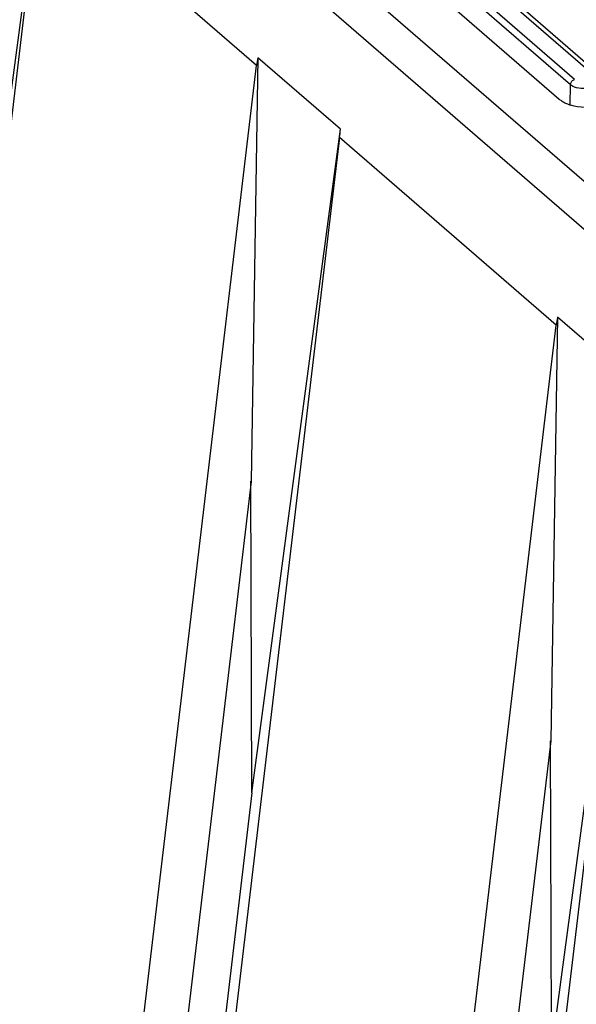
# Model space of a CAD drawing. Header units: inches. Extents: x 0 to 117, y 0 to 83.
# Tile 39 of 70: x 98.656 to 99.296, y 24.2 to 25.332. Entities that reach past the tile are written whole.
import ezdxf

# ---------------------------------------------------------------- set-up
doc = ezdxf.new("R2010")
doc.units = ezdxf.units.IN
doc.header["$LTSCALE"] = 6.431102
doc.header["$MEASUREMENT"] = 0
doc.layers.get('0').update_dxf_attribs({"linetype": 'CONTINUOUS'})

msp = doc.modelspace()

# ---------------------------------------------------------------- linework, layer by layer
at = {"color": 7, "linetype": 'CONTINUOUS'}
for p, q in [((103.5975, 21.4286), (97.4065, 26.7902)), ((97.3593, 26.7765), (103.5503, 21.415)), ((98.0438, 26.3704), (99.3093, 25.2745)), ((99.2895, 25.2573), (98.0166, 26.3597)), ((99.294, 25.2635), (98.0211, 26.3659)), ((98.0566, 26.3656), (99.3096, 25.2806)), ((98.0108, 26.3369), (99.2766, 25.2407)), ((98.5788, 24.7417), (98.6805, 25.5045)), ((98.6795, 25.4952), (98.4941, 23.9315)), ((98.9285, 25.2795), (98.6795, 25.4952)), ((98.9301, 25.2884), (98.9222, 24.8014)), ((99.025, 25.2062), (98.9301, 25.2884)), ((98.7431, 23.7158), (98.9285, 25.2795)), ((99.2892, 25.2342), (99.2895, 25.2573)), ((98.9233, 24.4434), (99.025, 25.2062)), ((99.024, 25.1968), (98.8386, 23.6331)), ((99.273, 24.9811), (99.024, 25.1968)), ((99.2746, 24.99), (99.2667, 24.5031)), ((99.3695, 24.9079), (99.2746, 24.99)), ((99.0876, 23.4174), (99.273, 24.9811)), ((99.3685, 24.8985), (99.183, 23.3348)), ((99.2677, 24.1451), (99.3695, 24.9079)), ((98.9222, 24.8014), (98.7944, 23.721)), ((98.9233, 24.4434), (98.9219, 24.8017)), ((99.2667, 24.5031), (99.1388, 23.4227)), ((99.2677, 24.1451), (99.2664, 24.5034)), ((98.9233, 24.4434), (98.8373, 23.7188))]:
    msp.add_line(p, q, dxfattribs=at)
msp.add_lwpolyline([(99.2895, 25.2573), (99.2896, 25.2582), (99.2898, 25.259), (99.2902, 25.2598), (99.2906, 25.2606), (99.2911, 25.2614), (99.2917, 25.262), (99.2924, 25.2626), (99.2932, 25.2631), (99.294, 25.2635)], dxfattribs=at)
for centre in [(99.0065, 25.2702), (99.351, 24.9718)]:
    msp.add_arc(centre, 0.0785, 166.5825, 173.1825, dxfattribs=at)
msp.add_ellipse((99.0235, 25.2671), major_axis=(0.0055, 0.0993), ratio=0.062713, start_param=-2.354135, end_param=-2.228091, dxfattribs=at)
msp.add_open_spline([(99.31, 25.2536), (99.3031, 25.2525), (99.2948, 25.2528), (99.2895, 25.2573)], degree=3, dxfattribs=at)
for points, knots in [([(99.2766, 25.2407), (99.2776, 25.2398), (99.28, 25.2381), (99.2826, 25.2368), (99.2839, 25.2361)], [0, 0, 0, 0, 0.478222, 1, 1, 1, 1]), ([(99.2839, 25.2361), (99.2869, 25.2348), (99.3008, 25.2305), (99.316, 25.231), (99.3269, 25.2337)], [0, 0, 0, 0, 0.224398, 1, 1, 1, 1])]:
    msp.add_open_spline(points, degree=3, knots=knots, dxfattribs=at)

doc.saveas('drawing.dxf')
